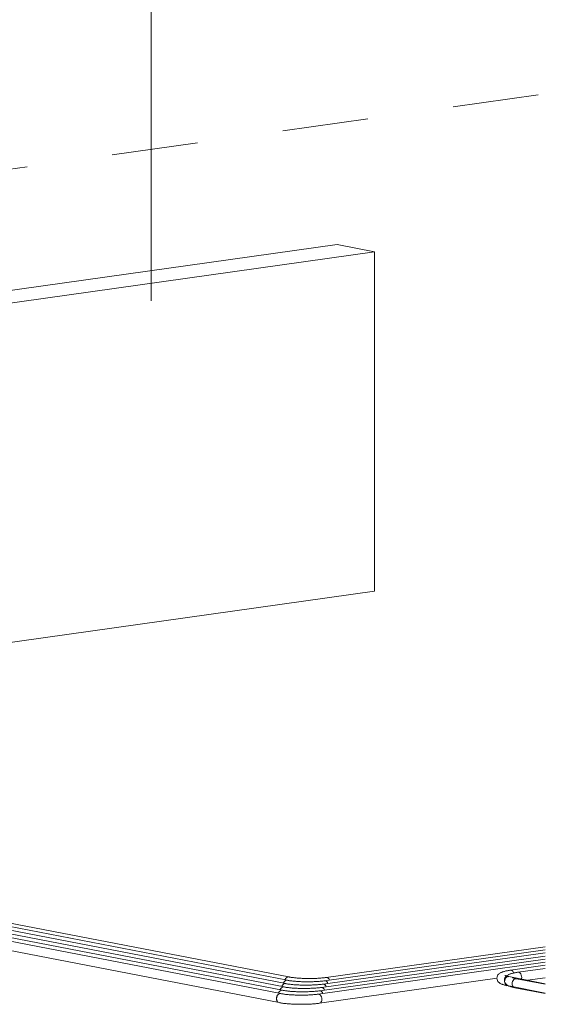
# Model space of a CAD drawing. Header units: millimetres. Extents: x 38570 to 76040, y -5041 to 9267.
# Tile 56 of 168: x 46637 to 47554, y 6115 to 7831. Entities that reach past the tile are written whole.
import ezdxf

# ---------------------------------------------------------------- set-up
doc = ezdxf.new("R2010")
doc.units = ezdxf.units.MM
doc.linetypes.add('ADSK_Скрыто', pattern=[300, 150, -150])
for name, color, linetype, lineweight in [('G-____-____-SYMB', 111, 'ADSK_Скрыто', 20), ('M-EQPM-___-IDEN', 50, 'Continuous', 20), ('M-EQPM-____-OTLN', 50, 'Continuous', 20), ('P-PIPE-____-OTLN', 3, 'Continuous', 20)]:
    doc.layers.add(name, color=color, linetype=linetype, lineweight=lineweight)

# ---------------------------------------------------------------- blocks, each defined once
blk = doc.blocks.new('ADSK_Радиатор универсальный_Боковое подключение_Клапаны - Радиатор 600х1000-V25-3D Отопление left')
at = {"layer": 'M-EQPM-____-OTLN'}
for p, q in [((47190.8, 7439.2), (46429.6, 7332.3)), ((47255.7, 7426.6), (47190.8, 7439.2)), ((46494.4, 7319.8), (47255.7, 7426.6)), ((47255.7, 6834.8), (47255.7, 7426.6)), ((46429.6, 7332.3), (46494.4, 7319.8)), ((46429.6, 7311.7), (46429.6, 7332.3)), ((46401.8, 7307.7), (46413.9, 7318.5)), ((46420.4, 7317.2), (46408.2, 7306.4)), ((46413.9, 7318.5), (46420.4, 7317.2)), ((46432.6, 7309.8), (46420.4, 7317.2)), ((46453.6, 7321.3), (46441.6, 7313.1)), ((46462, 7322.4), (46453.6, 7321.3)), ((46465.6, 7308.4), (46453.6, 7321.3)), ((46462, 7322.4), (46474, 7309.6)), ((46494.4, 6728), (46494.4, 7319.8)), ((46401.8, 7289.4), (46401.8, 7307.7)), ((46408.2, 7306.4), (46401.8, 7307.7)), ((46408.2, 7306.4), (46408.2, 7288.2)), ((46431.1, 7307.1), (46422.3, 7308.8)), ((46430.8, 7306.9), (46431, 7307.1)), ((46443.9, 7308.9), (46431, 7307.1)), ((46431.1, 7307.1), (46431.2, 7307)), ((46432.6, 7307.2), (46432.6, 7309.8)), ((46445.7, 7304.3), (46434.3, 7306.5)), ((46441.6, 7313.1), (46441.6, 7310.7)), ((46451.9, 7312.6), (46443.5, 7311.4)), ((46445.2, 7308.9), (46443.6, 7308.9)), ((46457.6, 7305.9), (46449.1, 7308.6)), ((46474, 7309.6), (46465.6, 7308.4)), ((46465.6, 7287.3), (46465.6, 7308.4)), ((46474, 7309.6), (46474, 7288.5)), ((46413.9, 7282), (46401.8, 7289.4)), ((46408.2, 7288.2), (46401.8, 7289.4)), ((46408.2, 7288.2), (46420.4, 7280.8)), ((46420.4, 7280.8), (46413.9, 7282)), ((46418.5, 7289.2), (46441.9, 7284.7)), ((46420.4, 7280.8), (46428.2, 7287.7)), ((46429.6, 6764.4), (46429.6, 7287.4)), ((46454.9, 7279.3), (46462, 7280.3)), ((46474, 7288.5), (46462, 7280.3)), ((46462.7, 7285.3), (46465.6, 7287.3)), ((46474, 7288.5), (46465.6, 7287.3)), ((46443.4, 7279.4), (46452.3, 7278.7)), ((47255.7, 6834.8), (46494.4, 6728)), ((46396.1, 6765.3), (46408.3, 6776.1)), ((46396.1, 6747), (46396.1, 6765.3)), ((46403.9, 6763.7), (46396.1, 6765.3)), ((46416.1, 6774.6), (46403.9, 6763.7)), ((46408.3, 6776.1), (46416.1, 6774.6)), ((46428.3, 6767.2), (46416.1, 6774.6)), ((46428, 6764.2), (46418, 6766.2)), ((46443.9, 6766.4), (46428, 6764.2)), ((46428.3, 6763.7), (46428.3, 6767.2)), ((46453.6, 6778.8), (46441.6, 6770.6)), ((46441.6, 6770.6), (46441.6, 6768.2)), ((46451.9, 6770.1), (46443.5, 6768.9)), ((46453.6, 6778.8), (46462, 6780)), ((46465.6, 6765.9), (46453.6, 6778.8)), ((46462, 6780), (46474, 6767.1)), ((46474, 6767.1), (46465.6, 6765.9)), ((46465.6, 6744.9), (46465.6, 6765.9)), ((46474, 6767.1), (46474, 6746)), ((46403.9, 6763.7), (46403.9, 6745.5)), ((46428, 6764.2), (46427.8, 6764)), ((46441.3, 6761.6), (46431.3, 6763.6)), ((46451.3, 6761.2), (46441.6, 6763.1)), ((46408.3, 6739.6), (46396.1, 6747)), ((46403.9, 6745.5), (46396.1, 6747)), ((46403.9, 6745.5), (46416.1, 6738.1)), ((46416.1, 6738.1), (46408.3, 6739.6)), ((46414.2, 6746.5), (46437.5, 6742)), ((46416.1, 6738.1), (46423.8, 6745)), ((46429.6, 6740.5), (46429.6, 6743.9)), ((46494.4, 6728), (46429.6, 6740.5)), ((46430.8, 6744.4), (46431.8, 6744.6)), ((46437.2, 6740.5), (46447, 6738.7)), ((46451.2, 6739.2), (46453.6, 6736.7)), ((46453.6, 6736.7), (46465.6, 6744.9)), ((46462, 6737.8), (46453.6, 6736.7)), ((46474, 6746), (46462, 6737.8)), ((46474, 6746), (46465.6, 6744.9))]:
    blk.add_line(p, q, dxfattribs=at)
for points in [[(46412.8, 7297.9, 0), (46413.1, 7300.5, 0), (46413.8, 7303, 0), (46415, 7305.2, 0), (46416.6, 7307, 0), (46418.5, 7308.3, 0), (46420.4, 7308.9, 0), (46422.4, 7308.8, 0)], [(46418.5, 7289.2, 0), (46416.6, 7289.9, 0), (46415, 7291.3, 0), (46413.8, 7293.1, 0), (46413.1, 7295.4, 0), (46412.8, 7297.9, 0)], [(46434.3, 7306.5, 0), (46433.5, 7306.6, 0), (46430.8, 7306.9, 0)], [(46450.3, 7308.2, 0), (46449.8, 7308.4, 0), (46449.3, 7308.6, 0), (46448.9, 7308.7, 0), (46448.4, 7308.9, 0), (46447.9, 7309, 0), (46447.4, 7309, 0), (46446.9, 7309.1, 0), (46446.4, 7309.1, 0), (46445.9, 7309.1, 0), (46445.4, 7309.1, 0), (46444.9, 7309.1, 0), (46444.4, 7309, 0), (46443.9, 7308.9, 0), (46443.5, 7308.8, 0), (46443, 7308.6, 0), (46442.5, 7308.4, 0), (46442, 7308.2, 0), (46441.5, 7308, 0), (46441.1, 7307.8, 0), (46440.6, 7307.5, 0), (46440.2, 7307.2, 0), (46439.8, 7306.9, 0), (46439.3, 7306.6, 0), (46438.9, 7306.3, 0), (46438.5, 7305.9, 0), (46438.2, 7305.5, 0), (46437.8, 7305.1, 0), (46437.4, 7304.7, 0), (46437.1, 7304.3, 0), (46436.7, 7303.9, 0), (46436.4, 7303.4, 0), (46436.1, 7303, 0), (46435.8, 7302.5, 0), (46435.5, 7302, 0), (46435.2, 7301.5, 0), (46435, 7301, 0), (46434.8, 7300.5, 0), (46434.5, 7299.9, 0), (46434.3, 7299.4, 0), (46434.1, 7298.8, 0), (46434, 7298.3, 0), (46433.8, 7297.7, 0), (46433.7, 7297.2, 0), (46433.5, 7296.6, 0), (46433.4, 7296, 0), (46433.4, 7295.5, 0), (46433.3, 7294.9, 0), (46433.2, 7294.3, 0), (46433.2, 7293.7, 0), (46433.2, 7293.2, 0), (46433.2, 7292.8, 0)], [(46452, 7307.1, 0), (46445.3, 7309, 0), (46437.2, 7303.5, 0), (46433.9, 7292.6, 0)], [(46450.4, 7307.6, 0), (46449.3, 7308.9, 0), (46447.4, 7310.5, 0), (46445.3, 7311.4, 0), (46443.2, 7311.3, 0), (46441.2, 7310.5, 0), (46439.5, 7308.9, 0), (46439.1, 7308.3, 0)], [(46460.9, 7303.9, 0), (46454, 7306.2, 0), (46446.6, 7301.2, 0), (46443.4, 7291, 0)], [(46461.1, 7303.7, 0), (46460.7, 7305, 0), (46459.4, 7307.8, 0), (46457.7, 7310.1, 0), (46455.7, 7311.7, 0), (46453.6, 7312.5, 0), (46451.5, 7312.5, 0)], [(46465.3, 7293.6, 0), (46465.3, 7294.1, 0), (46465.3, 7294.6, 0), (46465.3, 7295.1, 0), (46465.2, 7295.6, 0), (46465.1, 7296.1, 0), (46465.1, 7296.6, 0), (46465, 7297.1, 0), (46464.8, 7297.6, 0), (46464.7, 7298.1, 0), (46464.5, 7298.6, 0), (46464.4, 7299, 0), (46464.2, 7299.5, 0), (46464, 7300, 0), (46463.7, 7300.4, 0), (46463.5, 7300.9, 0), (46463.2, 7301.3, 0), (46463, 7301.8, 0), (46462.7, 7302.2, 0), (46462.3, 7302.6, 0), (46462, 7303, 0), (46461.6, 7303.4, 0), (46461.3, 7303.7, 0), (46460.9, 7304.1, 0), (46460.5, 7304.4, 0), (46460, 7304.7, 0), (46459.6, 7305, 0), (46459.1, 7305.3, 0), (46458.7, 7305.5, 0), (46458.7, 7305.5, 0)], [(46433.2, 7292.8, 0), (46433.2, 7292.3, 0), (46433.2, 7291.7, 0), (46433.3, 7291.1, 0), (46433.3, 7290.6, 0), (46433.4, 7290, 0), (46433.5, 7289.5, 0), (46433.6, 7288.9, 0), (46433.7, 7288.4, 0), (46433.9, 7287.8, 0), (46434.1, 7287.3, 0), (46434.2, 7286.8, 0), (46434.4, 7286.3, 0), (46434.7, 7285.8, 0), (46434.9, 7285.3, 0), (46435.2, 7284.9, 0), (46435.4, 7284.4, 0), (46435.7, 7284, 0), (46436, 7283.5, 0), (46436.3, 7283.1, 0), (46436.7, 7282.7, 0), (46437, 7282.4, 0), (46437.4, 7282, 0), (46437.8, 7281.7, 0), (46438.2, 7281.3, 0), (46438.6, 7281, 0), (46439, 7280.8, 0), (46439.4, 7280.5, 0), (46439.9, 7280.3, 0), (46440.3, 7280.1, 0), (46440.8, 7279.9, 0), (46441.3, 7279.7, 0), (46441.7, 7279.6, 0), (46442.2, 7279.5, 0), (46442.7, 7279.4, 0), (46443.2, 7279.4, 0), (46443.7, 7279.3, 0), (46444.2, 7279.3, 0), (46444.7, 7279.4, 0)], [(46433.9, 7292.6, 0), (46437.2, 7282.6, 0), (46445.3, 7279.4, 0)], [(46443.4, 7291, 0), (46446.6, 7281.7, 0), (46454, 7278.8, 0)], [(46453.5, 7278.7, 0), (46454, 7278.7, 0), (46454.5, 7278.8, 0), (46455, 7278.9, 0), (46455.6, 7279.1, 0), (46456.1, 7279.2, 0), (46456.5, 7279.4, 0), (46457, 7279.6, 0), (46457.5, 7279.8, 0), (46458, 7280, 0), (46458.4, 7280.3, 0), (46458.8, 7280.6, 0), (46459.3, 7280.9, 0), (46459.7, 7281.2, 0), (46460.1, 7281.5, 0), (46460.4, 7281.8, 0), (46460.8, 7282.2, 0), (46461.2, 7282.6, 0), (46461.5, 7282.9, 0), (46461.8, 7283.3, 0), (46462.1, 7283.7, 0), (46462.4, 7284.1, 0), (46462.7, 7284.6, 0), (46463, 7285, 0), (46463.3, 7285.4, 0), (46463.5, 7285.9, 0), (46463.7, 7286.3, 0), (46463.9, 7286.8, 0), (46464.1, 7287.3, 0), (46464.3, 7287.8, 0), (46464.5, 7288.2, 0), (46464.6, 7288.7, 0), (46464.8, 7289.2, 0), (46464.9, 7289.7, 0), (46465, 7290.2, 0), (46465.1, 7290.7, 0), (46465.2, 7291.2, 0), (46465.2, 7291.7, 0), (46465.3, 7292.2, 0), (46465.3, 7292.7, 0), (46465.3, 7293.2, 0), (46465.3, 7293.6, 0)], [(46408.5, 6755.3, 0), (46408.7, 6757.9, 0), (46409.5, 6760.4, 0), (46410.7, 6762.6, 0), (46412.3, 6764.4, 0), (46414.1, 6765.6, 0), (46416.1, 6766.2, 0), (46418.1, 6766.2, 0)], [(46452.3, 6761.4, 0), (46451, 6764.2, 0), (46449.3, 6766.4, 0), (46447.4, 6768, 0), (46445.3, 6768.9, 0), (46443.2, 6768.9, 0), (46441.2, 6768, 0), (46439.5, 6766.4, 0), (46439.1, 6765.8, 0)], [(46450.5, 6761.5, 0), (46449.8, 6762.6, 0), (46448.5, 6764.5, 0), (46446.9, 6765.7, 0), (46445.3, 6766.4, 0), (46443.6, 6766.4, 0)], [(46461.7, 6756.2, 0), (46461.5, 6759.4, 0), (46460.7, 6762.5, 0), (46459.4, 6765.3, 0), (46457.7, 6767.6, 0), (46455.7, 6769.2, 0), (46453.6, 6770.1, 0), (46451.5, 6770, 0)], [(46414.1, 6746.5, 0), (46412.3, 6747.3, 0), (46410.7, 6748.6, 0), (46409.5, 6750.5, 0), (46408.7, 6752.8, 0), (46408.5, 6755.3, 0)], [(46427.8, 6764, 0), (46430.5, 6763.7, 0), (46431.3, 6763.6, 0)], [(46430.7, 6750.6, 0), (46431, 6753.6, 0), (46431.8, 6756.4, 0), (46433.2, 6759, 0), (46435.1, 6761, 0), (46437.2, 6762.5, 0), (46439.4, 6763.2, 0), (46441.7, 6763.1, 0)], [(46437.2, 6740.6, 0), (46435.1, 6741.4, 0), (46433.2, 6742.9, 0), (46431.8, 6745.1, 0), (46431, 6747.7, 0), (46430.7, 6750.6, 0)], [(46457.9, 6751.2, 0), (46457.6, 6754.1, 0), (46456.7, 6756.7, 0), (46455.3, 6758.8, 0), (46453.5, 6760.4, 0), (46451.4, 6761.2, 0), (46449.2, 6761.3, 0), (46446.9, 6760.6, 0), (46444.8, 6759.2, 0), (46443, 6757.1, 0), (46441.6, 6754.6, 0), (46440.7, 6751.7, 0), (46440.4, 6748.7, 0)], [(46440.4, 6748.7, 0), (46440.7, 6745.8, 0), (46441.6, 6743.2, 0), (46443, 6741.1, 0), (46444.8, 6739.5, 0), (46446.9, 6738.7, 0)], [(46447, 6738.7, 0), (46449.2, 6738.6, 0), (46451.4, 6739.3, 0), (46453.5, 6740.7, 0), (46455.3, 6742.8, 0), (46456.7, 6745.3, 0), (46457.6, 6748.2, 0), (46457.9, 6751.2, 0)], [(46456.8, 6745.8, 0), (46457.7, 6746.3, 0), (46459.4, 6747.9, 0), (46460.7, 6750.2, 0), (46461.5, 6753, 0), (46461.7, 6756.2, 0)]]:
    blk.add_polyline3d(points, dxfattribs=at)
blk = doc.blocks.new('ADSK_СШПЭ Аксиальный_Поворот с фиксатором - Поворот трубы-V73-3D Отопление left')
at = {"layer": 'P-PIPE-____-OTLN', "color": 5}
blk.add_line((47845.6, -61.4), (47845.8, -61.3), dxfattribs=at)
for points in [[(47831.7, -56.7, 0), (47832, -54.5, 0), (47832.7, -52.5, 0), (47833.6, -51, 0), (47834.6, -49.8, 0), (47835.6, -48.9, 0), (47836.6, -48.2, 0), (47837.6, -47.5, 0), (47838.6, -47, 0), (47839.6, -46.6, 0), (47840.6, -46.1, 0), (47841.6, -45.7, 0), (47842.7, -45.4, 0), (47843.8, -45, 0), (47845, -44.7, 0), (47846.2, -44.4, 0), (47847.5, -44.1, 0), (47848.8, -43.9, 0), (47850.1, -43.6, 0), (47851.5, -43.3, 0), (47853, -43.1, 0), (47854.5, -42.9, 0), (47855.5, -42.7, 0)], [(47855.2, -42.8, 0), (47856.6, -42.8, 0), (47857.9, -43.3, 0), (47859.2, -44.3, 0), (47860.2, -45.8, 0), (47861.1, -47.6, 0)], [(47831.7, -56.7, 0), (47832, -58.9, 0), (47832.7, -60.8, 0), (47833.6, -62.3, 0), (47834.6, -63.5, 0), (47835.6, -64.4, 0), (47836.6, -65.2, 0), (47837.6, -65.8, 0), (47838.6, -66.3, 0), (47839.6, -66.8, 0), (47840.6, -67.2, 0), (47841.6, -67.6, 0), (47842.7, -67.9, 0), (47843.8, -68.3, 0), (47845, -68.6, 0), (47846.2, -68.9, 0), (47847.5, -69.2, 0), (47848.8, -69.5, 0), (47849.6, -69.7, 0)], [(47852.7, -54, 0), (47851.2, -53.9, 0), (47849.6, -54.4, 0), (47848.1, -55.4, 0), (47846.8, -56.8, 0), (47845.9, -58.6, 0), (47845.3, -60.6, 0), (47845.1, -62.7, 0)], [(47845.1, -62.7, 0), (47845.3, -64.7, 0), (47845.9, -66.5, 0), (47846.8, -68, 0), (47848.1, -69.1, 0), (47849.6, -69.6, 0)], [(47845.5, -51.9, 0), (47845.6, -51.9, 0), (47845.8, -52.1, 0), (47846.2, -52.2, 0), (47846.6, -52.4, 0), (47847.2, -52.6, 0), (47847.9, -52.8, 0), (47848.6, -53, 0), (47849.5, -53.2, 0), (47850.4, -53.5, 0), (47851.4, -53.7, 0), (47852.5, -53.9, 0), (47852.7, -53.9, 0)]]:
    blk.add_polyline3d(points, dxfattribs=at)
blk = doc.blocks.new('ADSK_СШПЭ Аксиальный_Поворот с фиксатором - Поворот трубы-V131-3D Отопление left')
at = {"layer": 'P-PIPE-____-OTLN', "color": 10}
blk.add_line((47496.3, 6151.7), (47496.5, 6151.9), dxfattribs=at)
for points in [[(47482.4, 6156.5, 0), (47482.6, 6158.7, 0), (47483.3, 6160.6, 0), (47484.3, 6162.1, 0), (47485.3, 6163.3, 0), (47486.3, 6164.3, 0), (47487.3, 6165, 0), (47488.3, 6165.6, 0), (47489.2, 6166.1, 0), (47490.2, 6166.6, 0), (47491.2, 6167, 0), (47492.3, 6167.4, 0), (47493.4, 6167.8, 0), (47494.5, 6168.1, 0), (47495.7, 6168.4, 0), (47496.9, 6168.7, 0), (47498.1, 6169, 0), (47499.4, 6169.3, 0), (47500.8, 6169.6, 0), (47502.2, 6169.8, 0), (47503.7, 6170, 0), (47505.2, 6170.3, 0), (47506.1, 6170.4, 0)], [(47505.9, 6170.4, 0), (47507.2, 6170.4, 0), (47508.6, 6169.9, 0), (47509.8, 6168.8, 0), (47510.9, 6167.4, 0), (47511.7, 6165.6, 0), (47512.2, 6163.6, 0), (47512.4, 6161.5, 0)], [(47482.4, 6156.5, 0), (47482.6, 6154.3, 0), (47483.3, 6152.3, 0), (47484.3, 6150.8, 0), (47485.3, 6149.6, 0), (47486.3, 6148.7, 0), (47487.3, 6148, 0), (47488.3, 6147.3, 0), (47489.2, 6146.8, 0), (47490.2, 6146.4, 0), (47491.2, 6145.9, 0), (47492.3, 6145.6, 0), (47493.4, 6145.2, 0), (47494.5, 6144.9, 0), (47495.7, 6144.5, 0), (47496.9, 6144.2, 0), (47498.1, 6143.9, 0), (47499.4, 6143.7, 0), (47500.3, 6143.5, 0)], [(47503.4, 6159.2, 0), (47501.8, 6159.2, 0), (47500.2, 6158.7, 0), (47498.8, 6157.7, 0), (47497.5, 6156.3, 0), (47496.6, 6154.5, 0), (47495.9, 6152.6, 0), (47495.7, 6150.5, 0)], [(47495.7, 6150.5, 0), (47495.9, 6148.5, 0), (47496.6, 6146.7, 0), (47497.5, 6145.2, 0), (47498.8, 6144.1, 0), (47500.2, 6143.5, 0)], [(47496.2, 6161.2, 0), (47496.3, 6161.2, 0), (47496.5, 6161.1, 0), (47496.8, 6160.9, 0), (47497.3, 6160.8, 0), (47497.9, 6160.6, 0), (47498.5, 6160.3, 0), (47499.3, 6160.1, 0), (47500.1, 6159.9, 0), (47501.1, 6159.7, 0), (47502.1, 6159.5, 0), (47503.2, 6159.2, 0), (47503.3, 6159.2, 0)], [(47512.4, 6161.5, 0), (47512.2, 6159.5, 0), (47512, 6158.5, 0)]]:
    blk.add_polyline3d(points, dxfattribs=at)
blk = doc.blocks.new('ADSK_СШПЭ Аксиальный_Поворот с фиксатором - Поворот трубы-V133-3D Отопление left')
at = {"layer": 'P-PIPE-____-OTLN', "color": 10}
for points in [[(47097.1, 6151.7, 0), (47098.1, 6153.5, 0), (47099.3, 6154.9, 0), (47100.8, 6155.9, 0), (47102.4, 6156.4, 0), (47104, 6156.4, 0)], [(47103.9, 6156.4, 0), (47105.1, 6156.2, 0), (47106.3, 6156, 0), (47107.6, 6155.7, 0), (47108.9, 6155.5, 0), (47110.3, 6155.4, 0), (47111.8, 6155.2, 0), (47113.3, 6155, 0), (47114.8, 6154.8, 0), (47116.4, 6154.7, 0), (47118.1, 6154.6, 0), (47119.7, 6154.4, 0), (47121.4, 6154.3, 0), (47123.2, 6154.2, 0), (47124.9, 6154.1, 0), (47126.7, 6154, 0), (47128.5, 6153.9, 0), (47130.3, 6153.9, 0), (47132.2, 6153.8, 0), (47134, 6153.8, 0), (47135.9, 6153.8, 0), (47137.8, 6153.7, 0), (47139.6, 6153.7, 0), (47141.5, 6153.8, 0), (47143.3, 6153.8, 0), (47145.2, 6153.8, 0), (47147, 6153.9, 0), (47148.9, 6153.9, 0), (47150.7, 6154, 0), (47152.5, 6154.1, 0), (47154.2, 6154.2, 0), (47156, 6154.3, 0), (47157.7, 6154.4, 0), (47159.4, 6154.5, 0), (47161, 6154.7, 0), (47162.6, 6154.8, 0), (47164.2, 6155, 0), (47165.7, 6155.1, 0), (47167.2, 6155.3, 0), (47168.6, 6155.5, 0), (47168.9, 6155.6, 0)], [(47168.7, 6155.5, 0), (47170.1, 6155.5, 0), (47171.4, 6155, 0), (47172.6, 6154, 0), (47173.7, 6152.5, 0), (47174.5, 6150.9, 0)]]:
    blk.add_polyline3d(points, dxfattribs=at)
blk = doc.blocks.new('ADSK_СШПЭ Аксиальный_Поворот с фиксатором - Поворот трубы-V134-3D Отопление left')
at = {"layer": 'P-PIPE-____-OTLN', "color": 10}
for points in [[(47091.4, 6139.9, 0), (47091.5, 6140.1, 0), (47092.4, 6141.9, 0), (47093.7, 6143.3, 0), (47095.2, 6144.3, 0), (47096.8, 6144.8, 0), (47098.3, 6144.7, 0)], [(47098.3, 6144.8, 0), (47099.4, 6144.5, 0), (47100.7, 6144.3, 0), (47101.9, 6144.1, 0), (47103.3, 6143.9, 0), (47104.7, 6143.7, 0), (47106.1, 6143.6, 0), (47107.6, 6143.4, 0), (47109.2, 6143.2, 0), (47110.8, 6143.1, 0), (47112.4, 6142.9, 0), (47114.1, 6142.8, 0), (47115.8, 6142.7, 0), (47117.5, 6142.6, 0), (47119.3, 6142.5, 0), (47121.1, 6142.4, 0), (47122.9, 6142.3, 0), (47124.7, 6142.3, 0), (47126.5, 6142.2, 0), (47128.4, 6142.2, 0), (47130.2, 6142.1, 0), (47132.1, 6142.1, 0), (47134, 6142.1, 0), (47135.8, 6142.1, 0), (47137.7, 6142.2, 0), (47139.6, 6142.2, 0), (47141.4, 6142.2, 0), (47143.2, 6142.3, 0), (47145, 6142.4, 0), (47146.8, 6142.5, 0), (47148.6, 6142.5, 0), (47150.3, 6142.7, 0), (47152.1, 6142.8, 0), (47153.7, 6142.9, 0), (47155.4, 6143, 0), (47157, 6143.2, 0), (47158.5, 6143.3, 0), (47160.1, 6143.5, 0), (47161.5, 6143.7, 0), (47162.9, 6143.9, 0), (47163.3, 6143.9, 0)], [(47163.1, 6143.9, 0), (47164.4, 6143.9, 0), (47165.8, 6143.4, 0), (47167, 6142.3, 0), (47168.1, 6140.9, 0), (47168.8, 6139.3, 0)]]:
    blk.add_polyline3d(points, dxfattribs=at)
blk = doc.blocks.new('ADSK_СШПЭ Аксиальный_Поворот с фиксатором - Поворот трубы-V135-3D Отопление left')
at = {"layer": 'P-PIPE-____-OTLN', "color": 5}
for points in [[(47088.7, 6134.3, 0), (47089.6, 6136.1, 0), (47090.9, 6137.5, 0), (47092.4, 6138.5, 0), (47093.9, 6139, 0), (47095.5, 6138.9, 0)], [(47095.5, 6139, 0), (47096.6, 6138.7, 0), (47097.8, 6138.5, 0), (47099.1, 6138.3, 0), (47100.5, 6138.1, 0), (47101.9, 6137.9, 0), (47103.3, 6137.8, 0), (47104.8, 6137.6, 0), (47106.4, 6137.4, 0), (47108, 6137.3, 0), (47109.6, 6137.1, 0), (47111.3, 6137, 0), (47113, 6136.9, 0), (47114.7, 6136.8, 0), (47116.5, 6136.7, 0), (47118.2, 6136.6, 0), (47120.1, 6136.5, 0), (47121.9, 6136.4, 0), (47123.7, 6136.4, 0), (47125.6, 6136.4, 0), (47127.4, 6136.3, 0), (47129.3, 6136.3, 0), (47131.2, 6136.3, 0), (47133, 6136.3, 0), (47134.9, 6136.3, 0), (47136.7, 6136.4, 0), (47138.6, 6136.4, 0), (47140.4, 6136.5, 0), (47142.2, 6136.6, 0), (47144, 6136.6, 0), (47145.8, 6136.7, 0), (47147.5, 6136.8, 0), (47149.2, 6137, 0), (47150.9, 6137.1, 0), (47152.6, 6137.2, 0), (47154.2, 6137.4, 0), (47155.7, 6137.5, 0), (47157.2, 6137.7, 0), (47158.7, 6137.9, 0), (47160.1, 6138.1, 0), (47160.5, 6138.1, 0)], [(47160.3, 6138.1, 0), (47161.6, 6138.1, 0), (47162.9, 6137.6, 0), (47164.2, 6136.5, 0), (47165.3, 6135.1, 0), (47166, 6133.5, 0)]]:
    blk.add_polyline3d(points, dxfattribs=at)
blk = doc.blocks.new('ADSK_СШПЭ Аксиальный_Поворот с фиксатором - Поворот трубы-V111-3D Отопление left')
at = {"layer": 'P-PIPE-____-OTLN', "color": 10}
for points in [[(47671.2, 2796, 0), (47671.4, 2798.1, 0), (47672, 2800.1, 0), (47673, 2801.8, 0), (47674.2, 2803.3, 0), (47675.7, 2804.3, 0), (47677.3, 2804.8, 0), (47678.8, 2804.7, 0)], [(47678.8, 2804.7, 0), (47679.9, 2804.5, 0), (47681.2, 2804.3, 0), (47682.5, 2804.1, 0), (47683.8, 2803.9, 0), (47685.2, 2803.7, 0), (47686.7, 2803.5, 0), (47688.2, 2803.4, 0), (47689.7, 2803.2, 0), (47691.3, 2803, 0), (47692.9, 2802.9, 0), (47694.6, 2802.8, 0), (47696.3, 2802.6, 0), (47698, 2802.5, 0), (47699.8, 2802.4, 0), (47701.6, 2802.4, 0), (47703.4, 2802.3, 0), (47705.2, 2802.2, 0), (47707, 2802.2, 0), (47708.9, 2802.1, 0), (47710.8, 2802.1, 0), (47712.6, 2802.1, 0), (47714.5, 2802.1, 0), (47716.4, 2802.1, 0), (47718.2, 2802.1, 0), (47720.1, 2802.2, 0), (47721.9, 2802.2, 0), (47723.7, 2802.3, 0), (47725.6, 2802.3, 0), (47727.3, 2802.4, 0), (47729.1, 2802.5, 0), (47730.9, 2802.6, 0), (47732.6, 2802.7, 0), (47734.2, 2802.9, 0), (47735.9, 2803, 0), (47737.5, 2803.1, 0), (47739, 2803.3, 0), (47740.6, 2803.5, 0), (47742, 2803.7, 0), (47743.4, 2803.8, 0), (47743.8, 2803.9, 0)], [(47743.6, 2803.9, 0), (47744.9, 2803.9, 0), (47746.3, 2803.3, 0), (47747.5, 2802.3, 0), (47748.6, 2800.8, 0), (47749.4, 2799, 0), (47749.9, 2797, 0), (47750.1, 2795, 0)], [(47675.7, 2789, 0), (47674.2, 2789.6, 0), (47673, 2790.7, 0), (47672, 2792.2, 0), (47671.4, 2794, 0), (47671.2, 2796, 0)], [(47675.7, 2789, 0), (47677.1, 2788.8, 0), (47678.6, 2788.5, 0), (47680, 2788.3, 0), (47681.6, 2788, 0), (47683.1, 2787.8, 0), (47684.8, 2787.6, 0), (47686.4, 2787.4, 0), (47688.1, 2787.3, 0), (47689.8, 2787.1, 0), (47691.6, 2787, 0), (47693.4, 2786.8, 0), (47695.2, 2786.7, 0), (47697.1, 2786.6, 0), (47699, 2786.5, 0), (47700.9, 2786.4, 0), (47702.8, 2786.3, 0), (47704.7, 2786.2, 0), (47706.7, 2786.2, 0), (47708.6, 2786.1, 0), (47710.6, 2786.1, 0), (47712.6, 2786.1, 0), (47714.5, 2786.1, 0), (47716.5, 2786.1, 0), (47718.5, 2786.1, 0), (47720.4, 2786.2, 0), (47722.4, 2786.2, 0), (47724.3, 2786.3, 0), (47726.2, 2786.3, 0), (47728.1, 2786.4, 0), (47730, 2786.5, 0), (47731.9, 2786.6, 0), (47733.7, 2786.8, 0), (47735.5, 2786.9, 0), (47737.3, 2787.1, 0), (47739, 2787.2, 0), (47740.7, 2787.4, 0), (47742.4, 2787.6, 0), (47744, 2787.8, 0), (47745.6, 2788, 0), (47746, 2788, 0)], [(47750.1, 2795, 0), (47749.9, 2793, 0), (47749.4, 2791.2, 0), (47748.6, 2789.7, 0), (47747.5, 2788.6, 0), (47746.3, 2788.1, 0)]]:
    blk.add_polyline3d(points, dxfattribs=at)

msp = doc.modelspace()

# ---------------------------------------------------------------- linework, layer by layer
at = {"layer": 'G-____-____-SYMB'}
msp.add_line((51700.6, 8284.2), (43652.2, 7154.3), dxfattribs=at)
at = {"layer": 'M-EQPM-___-IDEN'}
msp.add_line((46866.4, 7341.1), (46866.4, 8094.9), dxfattribs=at)
at = {"layer": 'P-PIPE-____-OTLN', "color": 5}
for p, q in [((47106.7, 6162.2), (45939, 6388.1)), ((47101.1, 6150.6), (45939, 6375.4)), ((47095.5, 6139), (45939, 6362.7)), ((47553.6, 6204.1), (47166.1, 6149.7)), ((47553.6, 6215), (47171.8, 6161.4)), ((47553.6, 6193.3), (47160.5, 6138.1)), ((47553.6, 6182.5), (47493, 6174)), ((47494.1, 6173.9), (47492.7, 6173.9)), ((47101.1, 6150.6), (47099.6, 6150.6)), ((47106.8, 6162.2), (47105.2, 6162.2)), ((47167.2, 6149.7), (47165.9, 6149.7)), ((47172.9, 6161.3), (47171.5, 6161.3)), ((47487.1, 6147.1), (47553.6, 6134.2)), ((47488.7, 6162.8), (47490.2, 6162.7)), ((47553.6, 6150.5), (47490.2, 6162.8)), ((47095.5, 6138.9), (47093.9, 6139)), ((47161.6, 6138.1), (47160.3, 6138.1))]:
    msp.add_line(p, q, dxfattribs=at)
at = {"layer": 'P-PIPE-____-OTLN', "color": 10}
for p, q in [((47103.9, 6156.4), (45939, 6381.8)), ((47098.3, 6144.8), (45939, 6369)), ((47092.6, 6133.1), (45939, 6356.3)), ((45939, 6340), (47089.6, 6117.4)), ((47553.6, 6198.7), (47163.3, 6143.9)), ((47553.6, 6209.6), (47168.9, 6155.6)), ((47553.6, 6187.9), (47157.7, 6132.3)), ((47507.2, 6170.4), (47505.9, 6170.4)), ((47553.6, 6177.1), (47506.1, 6170.4)), ((47104, 6156.4), (47102.4, 6156.4)), ((47159.9, 6116.5), (47469.6, 6160)), ((47170.1, 6155.5), (47168.7, 6155.5)), ((47501.8, 6159.2), (47503.4, 6159.2)), ((47553.6, 6149.5), (47503.3, 6159.2)), ((47522.3, 6156.5), (47553.6, 6160.9)), ((47092.7, 6133.1), (47091.1, 6133.2)), ((47098.3, 6144.7), (47096.8, 6144.8)), ((47158.8, 6132.3), (47157.4, 6132.3)), ((47164.4, 6143.9), (47163.1, 6143.9)), ((47500.3, 6143.5), (47553.6, 6133.2))]:
    msp.add_line(p, q, dxfattribs=at)
at = {"layer": 'P-PIPE-____-OTLN', "color": 5}
for points in [[(47498.6, 6169.1, 0), (47497.7, 6170.9, 0), (47496.7, 6172.4, 0), (47495.4, 6173.4, 0), (47494.1, 6173.9, 0)], [(47099.6, 6150.6, 0), (47098, 6150.1, 0), (47096.5, 6149.1, 0), (47095.3, 6147.7, 0), (47094.3, 6145.9, 0)], [(47105.2, 6162.2, 0), (47103.6, 6161.7, 0), (47102.2, 6160.7, 0), (47100.9, 6159.3, 0), (47099.9, 6157.5, 0)], [(47171.7, 6145.1, 0), (47170.9, 6146.7, 0), (47169.8, 6148.2, 0), (47168.6, 6149.2, 0), (47167.2, 6149.7, 0)], [(47177.3, 6156.7, 0), (47176.5, 6158.3, 0), (47175.5, 6159.8, 0), (47174.2, 6160.8, 0), (47172.9, 6161.3, 0)], [(47482.6, 6154.1, 0), (47482.8, 6156.1, 0), (47483.4, 6158.1, 0), (47484.4, 6159.9, 0), (47485.6, 6161.3, 0), (47487.1, 6162.3, 0), (47488.7, 6162.8, 0)], [(47487.1, 6147.1, 0), (47485.6, 6147.6, 0), (47484.4, 6148.7, 0), (47483.4, 6150.2, 0), (47482.8, 6152, 0), (47482.6, 6154.1, 0)], [(47093.9, 6139, 0), (47092.4, 6138.5, 0), (47090.9, 6137.5, 0), (47089.6, 6136.1, 0), (47088.7, 6134.3, 0)], [(47166, 6133.5, 0), (47165.3, 6135.1, 0), (47164.2, 6136.5, 0), (47162.9, 6137.6, 0), (47161.6, 6138.1, 0)]]:
    msp.add_polyline3d(points, dxfattribs=at)
at = {"layer": 'P-PIPE-____-OTLN', "color": 10}
for points in [[(47512.4, 6161.5, 0), (47512.2, 6163.6, 0), (47511.7, 6165.6, 0), (47510.9, 6167.4, 0), (47509.8, 6168.8, 0), (47508.6, 6169.9, 0), (47507.2, 6170.4, 0)], [(47102.4, 6156.4, 0), (47100.8, 6155.9, 0), (47099.3, 6154.9, 0), (47098.1, 6153.5, 0), (47097.1, 6151.7, 0)], [(47174.5, 6150.9, 0), (47173.7, 6152.5, 0), (47172.6, 6154, 0), (47171.4, 6155, 0), (47170.1, 6155.5, 0)], [(47495.7, 6150.5, 0), (47495.9, 6152.6, 0), (47496.6, 6154.5, 0), (47497.5, 6156.3, 0), (47498.8, 6157.7, 0), (47500.2, 6158.7, 0), (47501.8, 6159.2, 0)], [(47500.2, 6143.5, 0), (47498.8, 6144.1, 0), (47497.5, 6145.2, 0), (47496.6, 6146.7, 0), (47495.9, 6148.5, 0), (47495.7, 6150.5, 0)], [(47512, 6158.5, 0), (47512.2, 6159.5, 0), (47512.4, 6161.5, 0)], [(47091.1, 6133.2, 0), (47089.5, 6132.7, 0), (47088.1, 6131.7, 0), (47086.8, 6130.3, 0), (47085.8, 6128.5, 0), (47085.2, 6126.5, 0), (47085, 6124.4, 0)], [(47096.8, 6144.8, 0), (47095.2, 6144.3, 0), (47093.7, 6143.3, 0), (47092.4, 6141.9, 0), (47091.5, 6140.1, 0), (47091.4, 6139.9, 0)], [(47164, 6123.4, 0), (47163.8, 6125.5, 0), (47163.3, 6127.5, 0), (47162.4, 6129.3, 0), (47161.4, 6130.7, 0), (47160.1, 6131.8, 0), (47158.8, 6132.3, 0)], [(47168.8, 6139.3, 0), (47168.1, 6140.9, 0), (47167, 6142.3, 0), (47165.8, 6143.4, 0), (47164.4, 6143.9, 0)], [(47085, 6124.4, 0), (47085.2, 6122.4, 0), (47085.8, 6120.6, 0), (47086.8, 6119.1, 0), (47088.1, 6118, 0), (47089.5, 6117.4, 0)], [(47160.1, 6116.5, 0), (47161.4, 6117.1, 0), (47162.4, 6118.1, 0), (47163.3, 6119.6, 0), (47163.8, 6121.4, 0), (47164, 6123.4, 0)]]:
    msp.add_polyline3d(points, dxfattribs=at)

# ---------------------------------------------------------------- block references
at = {"layer": 'M-EQPM-____-OTLN'}
msp.add_blockref('ADSK_Радиатор универсальный_Боковое подключение_Клапаны - Радиатор 600х1000-V25-3D Отопление left', (0, 0), dxfattribs=at)
at = {"layer": 'P-PIPE-____-OTLN', "color": 5}
for name, p in [('ADSK_СШПЭ Аксиальный_Поворот с фиксатором - Поворот трубы-V73-3D Отопление left', (-362.5, 6216.7)), ('ADSK_СШПЭ Аксиальный_Поворот с фиксатором - Поворот трубы-V135-3D Отопление left', (5.6, 11.6)), ('ADSK_СШПЭ Аксиальный_Поворот с фиксатором - Поворот трубы-V135-3D Отопление left', (11.3, 23.2)), ('ADSK_СШПЭ Аксиальный_Поворот с фиксатором - Поворот трубы-V135-3D Отопление left', (0, 0))]:
    msp.add_blockref(name, p, dxfattribs=at)
at = {"layer": 'P-PIPE-____-OTLN', "color": 10}
for name, p in [('ADSK_СШПЭ Аксиальный_Поворот с фиксатором - Поворот трубы-V131-3D Отопление left', (0, 0)), ('ADSK_СШПЭ Аксиальный_Поворот с фиксатором - Поворот трубы-V133-3D Отопление left', (0, 0)), ('ADSK_СШПЭ Аксиальный_Поворот с фиксатором - Поворот трубы-V111-3D Отопление left', (-586.1, 3328.4)), ('ADSK_СШПЭ Аксиальный_Поворот с фиксатором - Поворот трубы-V134-3D Отопление left', (0, 0))]:
    msp.add_blockref(name, p, dxfattribs=at)

doc.saveas('drawing.dxf')
